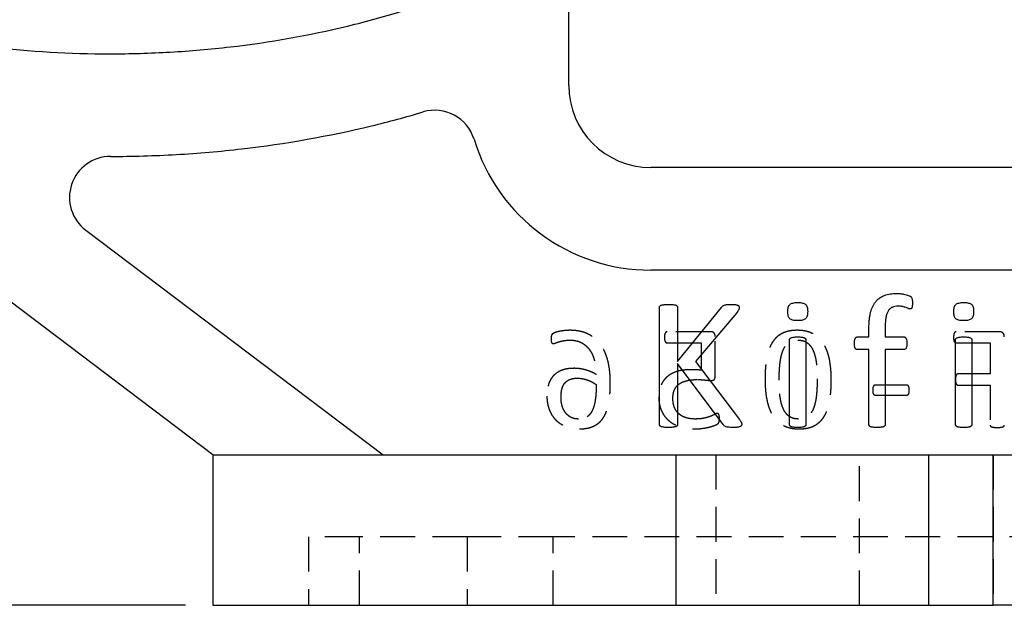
# Model space of a CAD drawing. Extents: x 79 to 812, y 8 to 551.
# Tile 19 of 31: x 261 to 333, y 396 to 439. Entities that reach past the tile are written whole.
import ezdxf

# ---------------------------------------------------------------- set-up
doc = ezdxf.new("R2010")
doc.units = 0
doc.header["$LTSCALE"] = 2
doc.linetypes.add('HIDDEN', pattern=[1.905, 1.27, -0.635])
doc.layers.get('0').update_dxf_attribs({"linetype": 'CONTINUOUS'})
doc.styles.add('SLDTEXTSTYLE0', font='TXT', dxfattribs={"width": 0.75})
doc.dimstyles.new('SLDDIMSTYLE0', dxfattribs={"dimtxt": 7, "dimasz": 6.604, "dimexe": 0, "dimexo": 0.0625, "dimgap": 1.75, "dimtad": 1, "dimdec": 3, "dimrnd": 1e-09, "dimzin": 12, "dimtxsty": 'SLDTEXTSTYLE0', "dimsah": 1, "dimcen": 0.09, "dimazin": 3, "dimtfac": 1, "dimtdec": 3, "dimtofl": 0, "dimtmove": 0, "dimatfit": 3, "dimtolj": 1, "dimtzin": 12})
doc.dimstyles.new('SLDDIMSTYLE1', dxfattribs={"dimtxt": 7, "dimasz": 6.604, "dimexe": 0, "dimexo": 0.0625, "dimgap": 1.75, "dimtad": 1, "dimdec": 0, "dimrnd": 1e-09, "dimzin": 12, "dimtxsty": 'SLDTEXTSTYLE0', "dimsah": 1, "dimcen": 0.09, "dimazin": 3, "dimtfac": 1, "dimtofl": 0, "dimtmove": 0, "dimatfit": 3, "dimtolj": 1, "dimtzin": 12})

# ---------------------------------------------------------------- blocks, each defined once
blk = doc.blocks.new('_D')
at = {"color": 179, "linetype": 'CONTINUOUS'}
for p, q in [((114.07, 453.085), (88.349, 453.085)), ((90.349, 396.085), (90.349, 453.085)), ((272.956, 396.085), (88.349, 396.085))]:
    blk.add_line(p, q, dxfattribs=at)
for points in [[(90.349, 453.085), (89.333, 446.481), (91.365, 446.481)], [(90.349, 396.085), (91.365, 402.689), (89.333, 402.689)]]:
    blk.add_solid(points, dxfattribs=at)
at = {"color": 179, "linetype": 'CONTINUOUS', "insert": (81.326, 419.371, 0.1), "char_height": 7, "attachment_point": 1, "rotation": 90, "style": 'SLDTEXTSTYLE0'}
blk.add_mtext('57', dxfattribs=at)
blk = doc.blocks.new('_D_1')
at = {"color": 179, "linetype": 'CONTINUOUS'}
for p, q in [((233.644, 545.596), (461.389, 545.596)), ((459.389, 396.085), (459.389, 545.596)), ((438.956, 396.085), (461.389, 396.085))]:
    blk.add_line(p, q, dxfattribs=at)
for points in [[(459.389, 545.596), (458.373, 538.992), (460.405, 538.992)], [(459.389, 396.085), (460.405, 402.689), (458.373, 402.689)]]:
    blk.add_solid(points, dxfattribs=at)
at = {"color": 179, "linetype": 'CONTINUOUS', "insert": (450.366, 466.912, 0.1), "char_height": 7, "attachment_point": 1, "rotation": 90, "style": 'SLDTEXTSTYLE0'}
blk.add_mtext('150', dxfattribs=at)

msp = doc.modelspace()

# ---------------------------------------------------------------- linework, layer by layer
at = {"color": 7, "linetype": 'CONTINUOUS'}
for p, q in [((300.9563, 434.0846), (300.9563, 445.1829)), ((274.9563, 407.0846), (233.9563, 438.0846)), ((410.5563, 428.0846), (306.9563, 428.0846)), ((265.6744, 423.5052), (287.3919, 407.0846)), ((416.9563, 420.5846), (306.9563, 420.5846)), ((307.5884, 409.3059), (307.5884, 417.8633)), ((308.9119, 417.8633), (308.9119, 413.901)), ((308.9119, 413.901), (312.1091, 417.8633)), ((313.2051, 417.4373), (310.2106, 413.901)), ((322.8884, 415.7022), (322.8884, 416.3599)), ((324.0796, 416.4095), (324.0796, 415.7022)), ((317.0913, 409.2976), (317.0913, 415.4892)), ((318.2825, 415.4892), (318.2825, 409.2976)), ((322.0426, 415.7022), (322.8884, 415.7022)), ((324.0796, 415.7022), (325.4445, 415.7022)), ((329.2149, 409.2976), (329.2149, 415.4892)), ((330.406, 415.4892), (330.406, 409.2976)), ((322.8884, 414.7758), (322.0426, 414.7758)), ((322.8884, 409.2997), (322.8884, 414.7758)), ((325.4445, 414.7758), (324.0796, 414.7758)), ((324.0796, 414.7758), (324.0796, 409.2997)), ((312.2352, 409.3059), (308.9119, 413.7645)), ((308.9119, 413.7645), (308.9119, 409.3059)), ((310.2106, 413.901), (313.4347, 409.6698)), ((274.9563, 407.0846), (274.9563, 396.0846)), ((274.9563, 407.0846), (308.7811, 407.0846)), ((308.7811, 407.0846), (308.7811, 396.0846)), ((308.7811, 407.0846), (327.2303, 407.0846)), ((327.2303, 407.0846), (327.2303, 396.0846)), ((327.2303, 407.0846), (331.9538, 407.0846)), ((331.9538, 396.0846), (331.9538, 407.0846)), ((331.9538, 407.0846), (339.8568, 407.0846)), ((274.9563, 396.0846), (308.7811, 396.0846)), ((308.7811, 396.0846), (327.2303, 396.0846)), ((327.2303, 396.0846), (331.9538, 396.0846)), ((339.8568, 396.0846), (331.9538, 396.0846))]:
    msp.add_line(p, q, dxfattribs=at)
at = {"color": 7, "linetype": 'HIDDEN'}
for p, q in [((311.3233, 416.0846), (308.1579, 416.0846)), ((332.4292, 416.0846), (329.2573, 416.0846)), ((308.1434, 415.2611), (310.6253, 415.2611)), ((310.6253, 415.2611), (310.6253, 413.2666)), ((311.6547, 412.8629), (311.6547, 415.7307)), ((329.2509, 415.2611), (331.7488, 415.2611)), ((331.7488, 415.2611), (331.7488, 412.9964)), ((331.7488, 412.9964), (329.3924, 412.9964)), ((325.6421, 412.1728), (323.3549, 412.1728)), ((329.3924, 412.1728), (331.7488, 412.1728)), ((331.7488, 412.1728), (331.7488, 409.2583)), ((323.3549, 411.4522), (325.6421, 411.4522)), ((308.7811, 407.0846), (308.7811, 396.0846)), ((311.7063, 407.0846), (311.7063, 396.0846)), ((322.2063, 396.0846), (322.2063, 407.0846)), ((327.2303, 407.0846), (327.2303, 396.0846)), ((331.9538, 407.0846), (331.9538, 396.0846)), ((281.9563, 401.0846), (281.9563, 396.0846)), ((285.6677, 401.0846), (281.9563, 401.0846)), ((293.537, 401.0846), (285.6677, 401.0846)), ((285.6677, 396.0846), (285.6677, 401.0846)), ((299.8256, 401.0846), (293.537, 401.0846)), ((293.537, 401.0846), (293.537, 396.0846)), ((419.5232, 401.0846), (299.8256, 401.0846)), ((299.8256, 396.0846), (299.8256, 401.0846))]:
    msp.add_line(p, q, dxfattribs=at)
at = {"color": 7, "linetype": 'CONTINUOUS'}
for centre, radius, start, end in [((306.9563, 434.0846), 6, 180, 270), ((291.1732, 429.2739), 3, 16.951332, 106.673771), ((306.9563, 434.0846), 13.5, 196.951332, 270), ((267.4837, 425.8982), 3, 90.018128, 232.907163)]:
    msp.add_arc(centre, radius, start, end, dxfattribs=at)
for points, knots in [([(233.9563, 445.1829), (235.172, 444.3288), (236.4388, 443.5859), (239.036, 442.2382), (240.3674, 441.6355), (243.0807, 440.5402), (244.463, 440.0482), (246.5697, 439.3827), (247.2774, 439.1732), (248.6933, 438.7801), (249.4028, 438.5962), (252.9581, 437.7356), (255.8261, 437.2346), (261.6045, 436.5657), (264.5149, 436.3985), (268.9124, 436.398), (270.3876, 436.4401), (273.3157, 436.6086), (274.7712, 436.7346), (279.1121, 437.2384), (281.9722, 437.74), (286.2069, 438.7648), (287.6091, 439.1521), (290.3927, 440.029), (291.7741, 440.5184), (293.8273, 441.3449), (294.508, 441.6358), (295.8501, 442.2474), (296.5129, 442.5685), (298.4729, 443.5849), (299.7432, 444.3306), (300.9563, 445.1829)], [0, 0, 0, 0, 0.0625, 0.0625, 0.125, 0.125, 0.1875, 0.1875, 0.21875, 0.21875, 0.25, 0.25, 0.375, 0.375, 0.5, 0.5, 0.5625, 0.5625, 0.625, 0.625, 0.75, 0.75, 0.8125, 0.8125, 0.875, 0.875, 0.90625, 0.90625, 0.9375, 0.9375, 1, 1, 1, 1]), ([(267.4828, 428.8982), (269.0807, 428.8987), (270.6869, 428.9449), (273.8903, 429.1292), (275.4921, 429.2679), (280.2641, 429.8217), (283.4244, 430.3749), (287.8118, 431.4367), (289.0638, 431.7737), (290.3125, 432.1477)], [0.20006592, 0.20006592, 0.20006592, 0.20006592, 0.26208535, 0.26208535, 0.32458535, 0.32458535, 0.44958535, 0.44958535, 0.49951942, 0.49951942, 0.49951942, 0.49951942]), ([(322.8884, 416.3599), (322.89, 416.4668), (322.8931, 416.6732), (322.9162, 416.9715), (322.9519, 417.2467), (323.0054, 417.4986), (323.0755, 417.728), (323.1623, 417.935), (323.2634, 418.1224), (323.3846, 418.2858), (323.5197, 418.4315), (323.674, 418.5533), (323.8437, 418.6558), (324.0293, 418.7386), (324.2318, 418.803), (324.4516, 418.8475), (324.6882, 418.8748), (324.8515, 418.8774), (324.9357, 418.8787)], [0, 0, 0, 0, 0.0857008, 0.165525, 0.2397075, 0.3081136, 0.3717514, 0.4317009, 0.4878562, 0.542026, 0.5944212, 0.6467318, 0.699057, 0.7529895, 0.8092751, 0.8691125, 0.9325314, 1, 1, 1, 1]), ([(324.9357, 418.8787), (325.0172, 418.8773), (325.1783, 418.8745), (325.4071, 418.8361), (325.6068, 418.7955), (325.7619, 418.7452), (325.8703, 418.6996), (325.9412, 418.6531), (325.985, 418.6009), (326.0182, 418.5422), (326.0435, 418.4703), (326.0559, 418.3841), (326.0646, 418.2826), (326.0648, 418.2094), (326.0649, 418.1694)], [0, 0, 0, 0, 0.1572104, 0.3106333, 0.4469262, 0.5504783, 0.6249484, 0.6736927, 0.7123862, 0.7553128, 0.8033062, 0.8586708, 0.9227849, 1, 1, 1, 1]), ([(307.5884, 417.8633), (307.5901, 417.8808), (307.5935, 417.9152), (307.6176, 417.9647), (307.6649, 418.0029), (307.7343, 418.0286), (307.8253, 418.0503), (307.9429, 418.0681), (308.0871, 418.0836), (308.1929, 418.0843), (308.2502, 418.0846)], [0, 0, 0, 0, 0.06905503, 0.13614289, 0.21158208, 0.30326861, 0.42697252, 0.58167306, 0.77355099, 1, 1, 1, 1]), ([(308.2502, 418.0846), (308.3088, 418.0844), (308.4153, 418.084), (308.56, 418.0678), (308.6766, 418.0509), (308.7669, 418.0275), (308.837, 418.0043), (308.8827, 417.9639), (308.9069, 417.9152), (308.9102, 417.8808), (308.9119, 417.8633)], [0, 0, 0, 0, 0.231771, 0.4208279, 0.5754408, 0.6964318, 0.7905861, 0.8639343, 0.9309841, 1, 1, 1, 1]), ([(312.1091, 417.8633), (312.1235, 417.8833), (312.1514, 417.9219), (312.206, 417.9691), (312.2696, 418.0072), (312.3461, 418.0355), (312.4361, 418.0588), (312.5458, 418.0717), (312.6803, 418.0827), (312.7798, 418.0839), (312.8349, 418.0846)], [0, 0, 0, 0, 0.0930697, 0.1801088, 0.2715495, 0.3725057, 0.488512, 0.6230583, 0.7908421, 1, 1, 1, 1]), ([(312.8349, 418.0846), (312.8902, 418.0845), (312.9885, 418.0842), (313.1201, 418.0679), (313.2232, 418.0513), (313.3018, 418.0264), (313.3608, 417.9974), (313.3971, 417.9564), (313.4167, 417.9112), (313.419, 417.8793), (313.4202, 417.8633)], [0, 0, 0, 0, 0.2409317, 0.4287813, 0.5787737, 0.695882, 0.7888733, 0.8613807, 0.9301672, 1, 1, 1, 1]), ([(316.959, 417.549), (316.9608, 417.6084), (316.9641, 417.7177), (316.9919, 417.8678), (317.0396, 417.9888), (317.113, 418.0822), (317.2159, 418.1464), (317.3473, 418.1871), (317.5094, 418.2142), (317.6282, 418.216), (317.6931, 418.2169)], [0, 0, 0, 0, 0.1523232, 0.2802837, 0.3896417, 0.4827042, 0.5798111, 0.6955582, 0.8336375, 1, 1, 1, 1]), ([(317.6931, 418.2169), (317.7574, 418.2159), (317.8748, 418.2141), (318.035, 418.1873), (318.1636, 418.146), (318.2652, 418.0845), (318.3353, 417.9927), (318.3852, 417.876), (318.4087, 417.7277), (318.4127, 417.62), (318.4149, 417.5614)], [0, 0, 0, 0, 0.1674764, 0.3061983, 0.4222684, 0.5185864, 0.6107483, 0.7187127, 0.8468072, 1, 1, 1, 1]), ([(325.0226, 417.9522), (324.9421, 417.9493), (324.791, 417.9437), (324.5817, 417.8762), (324.4101, 417.7593), (324.3003, 417.6237), (324.2337, 417.4936), (324.1905, 417.3804), (324.1534, 417.2546), (324.1246, 417.1149), (324.1045, 416.9607), (324.0911, 416.7909), (324.0794, 416.6054), (324.0795, 416.4764), (324.0796, 416.4095)], [0, 0, 0, 0, 0.1162007, 0.2181414, 0.313645, 0.4129376, 0.4669511, 0.5247765, 0.5882514, 0.6565636, 0.731089, 0.813225, 0.9031861, 1, 1, 1, 1]), ([(325.9036, 417.7496), (325.8855, 417.7517), (325.8435, 417.7567), (325.7765, 417.7819), (325.6964, 417.8168), (325.5986, 417.8507), (325.4845, 417.8898), (325.3498, 417.9219), (325.1939, 417.9489), (325.082, 417.9511), (325.0226, 417.9522)], [0, 0, 0, 0, 0.0597748, 0.1388168, 0.2346044, 0.3481738, 0.4796729, 0.6317812, 0.8043711, 1, 1, 1, 1]), ([(326.0649, 418.1694), (326.0641, 418.1308), (326.0626, 418.0609), (326.053, 417.9675), (326.0373, 417.8938), (326.0223, 417.8373), (326.004, 417.7933), (325.9766, 417.7646), (325.9411, 417.7514), (325.9168, 417.7502), (325.9036, 417.7496)], [0, 0, 0, 0, 0.233662, 0.4224612, 0.5672106, 0.6886393, 0.7763059, 0.8529682, 0.9203346, 1, 1, 1, 1]), ([(329.0825, 417.549), (329.0843, 417.6084), (329.0876, 417.7177), (329.1154, 417.8678), (329.1631, 417.9888), (329.2365, 418.0822), (329.3394, 418.1464), (329.4708, 418.1871), (329.6329, 418.2142), (329.7517, 418.216), (329.8167, 418.2169)], [0, 0, 0, 0, 0.1523232, 0.2802837, 0.3896417, 0.4827042, 0.5798111, 0.6955582, 0.8336375, 1, 1, 1, 1]), ([(329.8167, 418.2169), (329.8809, 418.2159), (329.9983, 418.2141), (330.1586, 418.1873), (330.2871, 418.146), (330.3888, 418.0845), (330.4589, 417.9927), (330.5087, 417.876), (330.5323, 417.7277), (330.5362, 417.62), (330.5384, 417.5614)], [0, 0, 0, 0, 0.1674764, 0.3061983, 0.4222684, 0.5185864, 0.6107483, 0.7187127, 0.8468072, 1, 1, 1, 1]), ([(313.4202, 417.8633), (313.4184, 417.8333), (313.4145, 417.7707), (313.3732, 417.6741), (313.3027, 417.5622), (313.2412, 417.4835), (313.2051, 417.4373)], [0, 0, 0, 0, 0.1841002, 0.3847019, 0.6385165, 1, 1, 1, 1]), ([(317.6807, 416.8934), (317.6165, 416.8943), (317.499, 416.896), (317.3393, 416.9238), (317.2099, 416.9619), (317.108, 417.024), (317.0387, 417.117), (316.9918, 417.235), (316.9641, 417.3823), (316.9608, 417.4903), (316.959, 417.549)], [0, 0, 0, 0, 0.1673973, 0.3060538, 0.4214962, 0.5177687, 0.6112981, 0.718505, 0.8468795, 1, 1, 1, 1]), ([(318.4149, 417.5614), (318.4131, 417.502), (318.4097, 417.3926), (318.3819, 417.2426), (318.3342, 417.1216), (318.2609, 417.0281), (318.158, 416.9639), (318.0266, 416.9233), (317.8645, 416.8962), (317.7457, 416.8944), (317.6807, 416.8934)], [0, 0, 0, 0, 0.1523232, 0.2802837, 0.3896417, 0.4827042, 0.5798111, 0.6955582, 0.8336375, 1, 1, 1, 1]), ([(329.8042, 416.8934), (329.74, 416.8943), (329.6225, 416.896), (329.4628, 416.9238), (329.3334, 416.9619), (329.2316, 417.024), (329.1622, 417.117), (329.1153, 417.235), (329.0876, 417.3823), (329.0843, 417.4903), (329.0825, 417.549)], [0, 0, 0, 0, 0.1673973, 0.3060538, 0.4214962, 0.5177687, 0.6112981, 0.718505, 0.8468795, 1, 1, 1, 1]), ([(330.5384, 417.5614), (330.5366, 417.502), (330.5333, 417.3926), (330.5055, 417.2426), (330.4578, 417.1216), (330.3844, 417.0281), (330.2815, 416.9639), (330.1501, 416.9233), (329.988, 416.8962), (329.8692, 416.8944), (329.8042, 416.8934)], [0, 0, 0, 0, 0.1523232, 0.2802837, 0.3896417, 0.4827042, 0.5798111, 0.6955582, 0.8336375, 1, 1, 1, 1]), ([(317.0913, 415.4892), (317.0926, 415.5045), (317.0952, 415.5356), (317.1143, 415.581), (317.1533, 415.6211), (317.2144, 415.6506), (317.296, 415.675), (317.4018, 415.69), (317.533, 415.7001), (317.6297, 415.7015), (317.6828, 415.7022)], [0, 0, 0, 0, 0.0666297, 0.135191, 0.2094886, 0.3048099, 0.4272578, 0.5792087, 0.7688566, 1, 1, 1, 1]), ([(317.6828, 415.7022), (317.738, 415.7015), (317.8367, 415.7003), (317.9699, 415.6897), (318.0747, 415.6758), (318.1543, 415.6498), (318.2148, 415.6207), (318.2546, 415.5806), (318.2795, 415.5366), (318.2815, 415.5047), (318.2825, 415.4892)], [0, 0, 0, 0, 0.2382497, 0.4264025, 0.5771554, 0.6929601, 0.7875298, 0.8633167, 0.9338956, 1, 1, 1, 1]), ([(321.8296, 415.2349), (321.8308, 415.2741), (321.8331, 415.3466), (321.8382, 415.4469), (321.8584, 415.5282), (321.8798, 415.5948), (321.9098, 415.6451), (321.9482, 415.6797), (321.9933, 415.699), (322.0258, 415.7011), (322.0426, 415.7022)], [0, 0, 0, 0, 0.2065532, 0.3809883, 0.5259392, 0.6450644, 0.7475602, 0.8296655, 0.9124073, 1, 1, 1, 1]), ([(322.0426, 414.7758), (322.0258, 414.7767), (321.9929, 414.7786), (321.9478, 414.8006), (321.9111, 414.8367), (321.8791, 414.8855), (321.8583, 414.9512), (321.8416, 415.0315), (321.8321, 415.1278), (321.8305, 415.1976), (321.8296, 415.2349)], [0, 0, 0, 0, 0.0891581, 0.1748978, 0.2609538, 0.3621744, 0.4834286, 0.6265761, 0.8008068, 1, 1, 1, 1]), ([(325.4445, 415.7022), (325.4612, 415.7012), (325.4932, 415.6993), (325.5373, 415.6791), (325.5752, 415.6447), (325.607, 415.5947), (325.6337, 415.5289), (325.6542, 415.4468), (325.6659, 415.3469), (325.6671, 415.2742), (325.6678, 415.2349)], [0, 0, 0, 0, 0.087342, 0.1665407, 0.2484111, 0.3525726, 0.473963, 0.6193538, 0.7940379, 1, 1, 1, 1]), ([(325.6678, 415.2349), (325.6668, 415.1976), (325.6648, 415.1279), (325.657, 415.031), (325.6351, 414.9505), (325.6038, 414.8712), (325.545, 414.7931), (325.4766, 414.7813), (325.4445, 414.7758)], [0, 0, 0, 0, 0.19878869, 0.37266557, 0.51721749, 0.64088041, 0.83121794, 1, 1, 1, 1]), ([(329.2149, 415.4892), (329.2161, 415.5045), (329.2187, 415.5356), (329.2378, 415.581), (329.2768, 415.6211), (329.338, 415.6506), (329.4195, 415.675), (329.5253, 415.69), (329.6565, 415.7001), (329.7532, 415.7015), (329.8063, 415.7022)], [0, 0, 0, 0, 0.0666297, 0.135191, 0.2094886, 0.3048099, 0.4272578, 0.5792087, 0.7688566, 1, 1, 1, 1]), ([(329.8063, 415.7022), (329.8615, 415.7015), (329.9603, 415.7003), (330.0934, 415.6897), (330.1982, 415.6758), (330.2779, 415.6498), (330.3383, 415.6207), (330.3781, 415.5806), (330.4031, 415.5366), (330.4051, 415.5047), (330.406, 415.4892)], [0, 0, 0, 0, 0.2382497, 0.4264025, 0.5771554, 0.6929601, 0.7875298, 0.8633167, 0.9338956, 1, 1, 1, 1]), ([(308.2502, 409.0846), (308.1929, 409.0854), (308.0873, 409.0869), (307.9424, 409.097), (307.826, 409.1207), (307.7335, 409.1373), (307.6646, 409.1664), (307.6173, 409.2067), (307.5945, 409.2564), (307.5904, 409.2899), (307.5884, 409.3059)], [0, 0, 0, 0, 0.226555, 0.4182704, 0.5734997, 0.6966282, 0.789447, 0.8667252, 0.9362958, 1, 1, 1, 1]), ([(308.9119, 409.3059), (308.91, 409.2898), (308.9059, 409.2563), (308.8829, 409.2075), (308.8374, 409.1651), (308.7677, 409.1384), (308.6759, 409.1201), (308.5605, 409.0974), (308.4151, 409.0866), (308.3088, 409.0853), (308.2502, 409.0846)], [0, 0, 0, 0, 0.06366785, 0.13319886, 0.20843288, 0.30369096, 0.42409133, 0.57923217, 0.76812122, 1, 1, 1, 1]), ([(312.988, 409.0846), (312.9142, 409.086), (312.781, 409.0886), (312.6021, 409.1004), (312.4634, 409.1262), (312.3603, 409.1726), (312.2903, 409.2373), (312.2533, 409.2834), (312.2352, 409.3059)], [0, 0, 0, 0, 0.2698939, 0.4874499, 0.6550981, 0.7836639, 0.8944326, 1, 1, 1, 1]), ([(313.6022, 409.3183), (313.601, 409.3009), (313.5986, 409.2664), (313.5793, 409.2167), (313.5416, 409.171), (313.4771, 409.1432), (313.394, 409.1182), (313.2858, 409.0979), (313.1475, 409.0862), (313.0452, 409.0852), (312.988, 409.0846)], [0, 0, 0, 0, 0.0717701, 0.1421686, 0.216987, 0.3100501, 0.4263571, 0.5772913, 0.763352, 1, 1, 1, 1]), ([(313.4347, 409.6698), (313.4525, 409.6423), (313.4846, 409.5928), (313.5286, 409.526), (313.5558, 409.4709), (313.5811, 409.4205), (313.5969, 409.371), (313.6006, 409.3342), (313.6022, 409.3183)], [0, 0, 0, 0, 0.2505113, 0.4486623, 0.608365, 0.7187607, 0.8782042, 1, 1, 1, 1]), ([(317.6828, 409.0846), (317.6297, 409.0858), (317.5332, 409.0881), (317.4013, 409.0929), (317.2967, 409.1134), (317.2139, 409.1334), (317.1542, 409.164), (317.1137, 409.2018), (317.0948, 409.2485), (317.0925, 409.2809), (317.0913, 409.2976)], [0, 0, 0, 0, 0.230397, 0.4192195, 0.5711811, 0.6923877, 0.7874011, 0.8593135, 0.9276535, 1, 1, 1, 1]), ([(318.2825, 409.2976), (318.2817, 409.2808), (318.2801, 409.2474), (318.2552, 409.2021), (318.2139, 409.1645), (318.1549, 409.1342), (318.0739, 409.1126), (317.9704, 409.0931), (317.8365, 409.0879), (317.7379, 409.0858), (317.6828, 409.0846)], [0, 0, 0, 0, 0.0717766, 0.1421281, 0.2156024, 0.3098675, 0.4244183, 0.5751828, 0.762518, 1, 1, 1, 1]), ([(323.484, 409.0846), (323.4316, 409.0859), (323.3358, 409.0882), (323.2052, 409.0927), (323.1015, 409.1138), (323.0189, 409.133), (322.9594, 409.1654), (322.9151, 409.2007), (322.8936, 409.2489), (322.8902, 409.2823), (322.8884, 409.2997)], [0, 0, 0, 0, 0.22671974, 0.41497173, 0.56354008, 0.68438043, 0.77910682, 0.85513631, 0.9244987, 1, 1, 1, 1]), ([(324.0796, 409.2997), (324.0788, 409.2821), (324.0774, 409.2481), (324.0523, 409.2013), (324.0088, 409.1653), (323.9489, 409.1331), (323.8659, 409.1135), (323.762, 409.093), (323.6315, 409.0881), (323.5363, 409.0858), (323.484, 409.0846)], [0, 0, 0, 0, 0.075022, 0.1456558, 0.2216186, 0.3162619, 0.4369963, 0.5883657, 0.7734791, 1, 1, 1, 1]), ([(329.8063, 409.0846), (329.7533, 409.0858), (329.6567, 409.0881), (329.5248, 409.0929), (329.4202, 409.1134), (329.3374, 409.1334), (329.2777, 409.164), (329.2372, 409.2018), (329.2183, 409.2485), (329.216, 409.2809), (329.2149, 409.2976)], [0, 0, 0, 0, 0.230397, 0.4192195, 0.5711811, 0.6923877, 0.7874011, 0.8593135, 0.9276535, 1, 1, 1, 1]), ([(330.406, 409.2976), (330.4052, 409.2808), (330.4036, 409.2474), (330.3787, 409.2021), (330.3374, 409.1645), (330.2784, 409.1342), (330.1975, 409.1126), (330.0939, 409.0931), (329.9601, 409.0879), (329.8614, 409.0858), (329.8063, 409.0846)], [0, 0, 0, 0, 0.07177663, 0.14212812, 0.2156024, 0.30986745, 0.42441828, 0.5751828, 0.76251795, 1, 1, 1, 1])]:
    msp.add_open_spline(points, degree=3, knots=knots, dxfattribs=at)
at = {"color": 7, "linetype": 'HIDDEN'}
for points, knots in [([(301.0363, 416.1875), (300.9682, 416.1862), (300.8306, 416.1834), (300.6262, 416.165), (300.4284, 416.139), (300.2463, 416.1029), (300.0846, 416.0658), (299.9527, 416.0182), (299.853, 415.9793), (299.7868, 415.9445), (299.7473, 415.9103), (299.7252, 415.8744), (299.7065, 415.8386), (299.6942, 415.7993), (299.6841, 415.7569), (299.6782, 415.7083), (299.6729, 415.6515), (299.6725, 415.6101), (299.6723, 415.5876)], [0, 0, 0, 0, 0.12229962, 0.24691424, 0.36833579, 0.48008669, 0.58023418, 0.66576786, 0.73136712, 0.77231632, 0.79957427, 0.82386697, 0.84754164, 0.87189147, 0.89757449, 0.92575161, 0.95956305, 1, 1, 1, 1]), ([(303.9959, 412.3272), (303.9931, 412.478), (303.9876, 412.7814), (303.9512, 413.2368), (303.884, 413.6874), (303.7962, 414.0542), (303.7037, 414.3362), (303.6237, 414.5405), (303.5309, 414.7377), (303.4293, 414.929), (303.3132, 415.1109), (303.1848, 415.2824), (303.0408, 415.4399), (302.8841, 415.5864), (302.7109, 415.7183), (302.5227, 415.8381), (302.3168, 415.9405), (302.0958, 416.03), (301.8567, 416.1006), (301.5995, 416.1519), (301.3239, 416.1827), (301.134, 416.1859), (301.0363, 416.1875)], [0, 0, 0, 0, 0.0817265, 0.1645625, 0.2474943, 0.3285833, 0.3686674, 0.4083478, 0.4474963, 0.4867785, 0.5257323, 0.5643406, 0.6028272, 0.6412963, 0.680488, 0.7207352, 0.7620804, 0.8049994, 0.8498878, 0.8970397, 0.9470595, 1, 1, 1, 1]), ([(308.1579, 416.0846), (308.1432, 416.0834), (308.1134, 416.081), (308.0723, 416.059), (308.0325, 416.0295), (308.003, 415.9831), (307.975, 415.9274), (307.9623, 415.8554), (307.9494, 415.7714), (307.949, 415.7104), (307.9488, 415.6777)], [0, 0, 0, 0, 0.0866906, 0.1747666, 0.2719884, 0.3768478, 0.4961948, 0.6395069, 0.8061538, 1, 1, 1, 1]), ([(311.6547, 415.7307), (311.6539, 415.7587), (311.6525, 415.8119), (311.6375, 415.886), (311.6088, 415.9479), (311.5717, 415.9991), (311.5233, 416.0394), (311.4643, 416.066), (311.3966, 416.0827), (311.3487, 416.0839), (311.3233, 416.0846)], [0, 0, 0, 0, 0.1508735, 0.2872292, 0.4051744, 0.5169846, 0.6260214, 0.7413409, 0.8635829, 1, 1, 1, 1]), ([(317.6504, 416.1875), (317.544, 416.1851), (317.3389, 416.1805), (317.0447, 416.1347), (316.7765, 416.0614), (316.5335, 415.9581), (316.3165, 415.8242), (316.1197, 415.6654), (315.9495, 415.475), (315.8002, 415.2587), (315.6733, 415.0151), (315.5662, 414.7453), (315.4773, 414.4495), (315.412, 414.1271), (315.361, 413.7802), (315.3241, 413.4088), (315.304, 413.0127), (315.3006, 412.7406), (315.2988, 412.6007)], [0, 0, 0, 0, 0.0650011, 0.1253901, 0.1815653, 0.2347468, 0.2862672, 0.3370772, 0.3888528, 0.4418884, 0.4974863, 0.5564972, 0.6191639, 0.6861844, 0.7574703, 0.8336013, 0.9143894, 1, 1, 1, 1]), ([(320.137, 412.5685), (320.1356, 412.6994), (320.1327, 412.9554), (320.1081, 413.3312), (320.068, 413.6902), (320.0134, 414.0323), (319.938, 414.3544), (319.8442, 414.6547), (319.728, 414.9308), (319.5929, 415.184), (319.4361, 415.4129), (319.2518, 415.6115), (319.0478, 415.7863), (318.8192, 415.932), (318.5646, 416.0481), (318.2832, 416.1282), (317.9756, 416.1799), (317.7616, 416.1849), (317.6504, 416.1875)], [0, 0, 0, 0, 0.0786276, 0.1538502, 0.2261456, 0.2956895, 0.3618802, 0.4247476, 0.4845241, 0.5416067, 0.5969283, 0.6507405, 0.7039972, 0.7578893, 0.8131095, 0.8715266, 0.9332317, 1, 1, 1, 1]), ([(329.2573, 416.0846), (329.2442, 416.084), (329.2177, 416.0827), (329.1813, 416.062), (329.1452, 416.0332), (329.1202, 415.9851), (329.0939, 415.9271), (329.0821, 415.8517), (329.0742, 415.7637), (329.073, 415.7002), (329.0723, 415.6664)], [0, 0, 0, 0, 0.0771928, 0.155694, 0.2439673, 0.3485111, 0.4729807, 0.6225746, 0.7988324, 1, 1, 1, 1]), ([(332.7782, 415.7082), (332.7772, 415.7405), (332.7754, 415.801), (332.7555, 415.8844), (332.719, 415.9521), (332.654, 416.0176), (332.5559, 416.0712), (332.4706, 416.0802), (332.4292, 416.0846)], [0, 0, 0, 0, 0.1667855, 0.3127624, 0.4393796, 0.5590309, 0.7861447, 1, 1, 1, 1]), ([(299.6723, 415.5876), (299.672, 415.5581), (299.6715, 415.5028), (299.675, 415.4266), (299.6795, 415.3626), (299.6936, 415.3107), (299.7164, 415.2714), (299.7445, 415.2418), (299.7816, 415.224), (299.8088, 415.223), (299.8235, 415.2225)], [0, 0, 0, 0, 0.198715, 0.3722894, 0.5139356, 0.6305633, 0.7309501, 0.8178125, 0.9018487, 1, 1, 1, 1]), ([(299.8235, 415.2225), (299.8473, 415.2249), (299.9028, 415.2307), (299.9938, 415.2617), (300.1048, 415.3028), (300.2403, 415.3465), (300.4016, 415.3926), (300.5937, 415.4325), (300.8188, 415.4629), (300.9804, 415.4656), (301.0669, 415.4669)], [0, 0, 0, 0, 0.0560544, 0.1311363, 0.2249622, 0.3351356, 0.4662186, 0.6197093, 0.7966315, 1, 1, 1, 1]), ([(301.0669, 415.4669), (301.1475, 415.4647), (301.3037, 415.4603), (301.5296, 415.4205), (301.7386, 415.3574), (301.9284, 415.2654), (302.101, 415.1537), (302.2584, 415.0249), (302.3973, 414.8762), (302.5221, 414.7125), (302.6267, 414.5303), (302.7216, 414.3372), (302.798, 414.1282), (302.8604, 413.9071), (302.9072, 413.6761), (302.9444, 413.4395), (302.9706, 413.1974), (302.9785, 413.0339), (302.9825, 412.9513)], [0, 0, 0, 0, 0.0680491, 0.1319502, 0.1931344, 0.2518957, 0.3095732, 0.3665328, 0.423254, 0.4811499, 0.5400421, 0.600421, 0.6627746, 0.7277395, 0.7943746, 0.8617783, 0.9301163, 1, 1, 1, 1]), ([(307.9488, 415.6777), (307.9494, 415.6465), (307.9504, 415.5879), (307.9598, 415.5054), (307.9758, 415.4336), (307.9972, 415.3723), (308.0259, 415.3237), (308.059, 415.2872), (308.0992, 415.2643), (308.1287, 415.2621), (308.1434, 415.2611)], [0, 0, 0, 0, 0.1850706, 0.34883, 0.4927232, 0.6218669, 0.7334355, 0.8259158, 0.9129579, 1, 1, 1, 1]), ([(316.3282, 412.5347), (316.3282, 412.6211), (316.3281, 412.7895), (316.3374, 413.035), (316.3477, 413.2673), (316.3644, 413.486), (316.383, 413.6921), (316.4069, 413.8852), (316.4362, 414.0653), (316.4678, 414.2335), (316.505, 414.3902), (316.5462, 414.5358), (316.5926, 414.6705), (316.6458, 414.7928), (316.704, 414.9045), (316.7666, 415.0068), (316.8355, 415.0984), (316.9102, 415.1793), (316.9889, 415.2513), (317.0751, 415.3104), (317.1654, 415.3616), (317.2969, 415.4125), (317.477, 415.4579), (317.627, 415.4638), (317.7051, 415.4669)], [0, 0, 0, 0, 0.0712955, 0.1390833, 0.2029248, 0.263311, 0.3202406, 0.3737926, 0.424025, 0.4709222, 0.5150668, 0.556976, 0.595909, 0.6325991, 0.6670624, 0.699873, 0.7314905, 0.7615763, 0.7907386, 0.8193614, 0.8477054, 0.8763214, 0.9356065, 1, 1, 1, 1]), ([(317.7051, 415.4669), (317.7744, 415.4641), (317.9074, 415.4588), (318.0976, 415.4185), (318.2676, 415.3494), (318.4156, 415.2501), (318.5463, 415.1295), (318.6583, 414.9855), (318.7593, 414.8238), (318.8434, 414.6405), (318.9155, 414.4403), (318.9723, 414.2219), (319.0215, 413.9887), (319.0533, 413.7389), (319.0769, 413.477), (319.0943, 413.2046), (319.1063, 412.9225), (319.1072, 412.7315), (319.1076, 412.6345)], [0, 0, 0, 0, 0.0587608, 0.1126821, 0.1638204, 0.2133506, 0.2628704, 0.3139663, 0.3674319, 0.4241471, 0.4845163, 0.5475658, 0.6152951, 0.6863715, 0.7607525, 0.838163, 0.9177476, 1, 1, 1, 1]), ([(329.0723, 415.6664), (329.073, 415.6331), (329.0742, 415.5713), (329.0818, 415.4857), (329.0949, 415.4138), (329.1175, 415.3568), (329.1449, 415.3129), (329.1773, 415.2831), (329.2134, 415.2654), (329.2384, 415.2625), (329.2509, 415.2611)], [0, 0, 0, 0, 0.20509845, 0.38111146, 0.52960166, 0.65423719, 0.75694619, 0.84591016, 0.92281319, 1, 1, 1, 1]), ([(301.3676, 413.4081), (301.278, 413.4063), (301.1053, 413.4029), (300.8573, 413.3749), (300.6318, 413.3245), (300.4271, 413.2573), (300.243, 413.1716), (300.0775, 413.0712), (299.9291, 412.9572), (299.8021, 412.8249), (299.69, 412.6815), (299.5962, 412.5242), (299.5208, 412.3542), (299.4618, 412.1734), (299.4167, 411.9835), (299.3874, 411.7848), (299.3669, 411.5787), (299.3647, 411.4384), (299.3635, 411.367)], [0, 0, 0, 0, 0.08203549, 0.15815086, 0.22806428, 0.29326531, 0.35498197, 0.41357988, 0.47024162, 0.5257865, 0.58107045, 0.63655239, 0.69302667, 0.7509316, 0.81046792, 0.87156646, 0.93467895, 1, 1, 1, 1]), ([(301.3676, 413.4081), (301.278, 413.4063), (301.1053, 413.4029), (300.8573, 413.3749), (300.6318, 413.3245), (300.4271, 413.2573), (300.243, 413.1716), (300.0775, 413.0712), (299.9291, 412.9572), (299.8021, 412.8249), (299.69, 412.6815), (299.5962, 412.5242), (299.5208, 412.3542), (299.4618, 412.1734), (299.4167, 411.9835), (299.3874, 411.7848), (299.3669, 411.5787), (299.3647, 411.4384), (299.3635, 411.367)], [0, 0, 0, 0, 0.08203549, 0.15815086, 0.22806428, 0.29326531, 0.35498197, 0.41357988, 0.47024162, 0.5257865, 0.58107045, 0.63655239, 0.69302667, 0.7509316, 0.81046792, 0.87156646, 0.93467895, 1, 1, 1, 1]), ([(302.9825, 412.9513), (302.9335, 412.9792), (302.8315, 413.0371), (302.6667, 413.1172), (302.4863, 413.1943), (302.2893, 413.2636), (302.0787, 413.3226), (301.8543, 413.3694), (301.6164, 413.4041), (301.452, 413.4068), (301.3676, 413.4081)], [0, 0, 0, 0, 0.0996615, 0.2072867, 0.3236059, 0.446163, 0.5760452, 0.7096477, 0.8511434, 1, 1, 1, 1]), ([(302.9825, 412.9513), (302.9335, 412.9792), (302.8315, 413.0371), (302.6667, 413.1172), (302.4863, 413.1943), (302.2893, 413.2636), (302.0787, 413.3226), (301.8543, 413.3694), (301.6164, 413.4041), (301.452, 413.4068), (301.3676, 413.4081)], [0, 0, 0, 0, 0.0996615, 0.2072867, 0.3236059, 0.446163, 0.5760452, 0.7096477, 0.8511434, 1, 1, 1, 1]), ([(309.8243, 413.3052), (309.732, 413.3031), (309.553, 413.2991), (309.2935, 413.2743), (309.0525, 413.2291), (308.8295, 413.1668), (308.6251, 413.0871), (308.4359, 412.9966), (308.2672, 412.8861), (308.1143, 412.7631), (307.9786, 412.6266), (307.8618, 412.4748), (307.7612, 412.3101), (307.6799, 412.131), (307.6151, 411.9409), (307.5708, 411.7402), (307.5425, 411.5297), (307.5389, 411.3859), (307.537, 411.3123)], [0, 0, 0, 0, 0.0804659, 0.1561107, 0.2269935, 0.2940412, 0.3576851, 0.4181137, 0.4766011, 0.5331174, 0.58899, 0.6439792, 0.6997871, 0.7568998, 0.8151532, 0.8745878, 0.9358856, 1, 1, 1, 1]), ([(310.6253, 413.2666), (310.5648, 413.2751), (310.4431, 413.2923), (310.2527, 413.2993), (310.0463, 413.3045), (309.9015, 413.305), (309.8243, 413.3052)], [0, 0, 0, 0, 0.22815705, 0.45890389, 0.71145032, 1, 1, 1, 1]), ([(329.3924, 412.9964), (329.3799, 412.9956), (329.3547, 412.9941), (329.32, 412.9756), (329.2858, 412.9498), (329.2595, 412.9073), (329.2357, 412.8526), (329.2233, 412.7802), (329.2156, 412.6904), (329.2145, 412.6243), (329.2139, 412.5878)], [0, 0, 0, 0, 0.0757226, 0.151656, 0.2352713, 0.3339691, 0.450996, 0.5976139, 0.7779091, 1, 1, 1, 1]), ([(300.3929, 411.2721), (300.3953, 411.3747), (300.3998, 411.5713), (300.4386, 411.8093), (300.4837, 411.9832), (300.5264, 412.1014), (300.582, 412.2082), (300.6464, 412.3061), (300.7223, 412.3929), (300.8092, 412.4707), (300.9089, 412.5355), (301.0198, 412.5913), (301.1432, 412.6342), (301.2793, 412.6672), (301.4294, 412.6836), (301.5338, 412.6862), (301.588, 412.6875)], [0, 0, 0, 0, 0.1441035, 0.2761786, 0.3377832, 0.3964408, 0.4523926, 0.5067378, 0.5606897, 0.6140754, 0.6700932, 0.7273891, 0.7881723, 0.853247, 0.9238234, 1, 1, 1, 1]), ([(300.3929, 411.2721), (300.3953, 411.3747), (300.3998, 411.5713), (300.4386, 411.8093), (300.4837, 411.9832), (300.5264, 412.1014), (300.582, 412.2082), (300.6464, 412.3061), (300.7223, 412.3929), (300.8092, 412.4707), (300.9089, 412.5355), (301.0198, 412.5913), (301.1432, 412.6342), (301.2793, 412.6672), (301.4294, 412.6836), (301.5338, 412.6862), (301.588, 412.6875)], [0, 0, 0, 0, 0.1441035, 0.2761786, 0.3377832, 0.3964408, 0.4523926, 0.5067378, 0.5606897, 0.6140754, 0.6700932, 0.7273891, 0.7881723, 0.853247, 0.9238234, 1, 1, 1, 1]), ([(301.588, 412.6875), (301.6514, 412.6856), (301.7787, 412.6817), (301.9673, 412.6526), (302.1533, 412.6119), (302.3326, 412.5527), (302.5066, 412.4844), (302.671, 412.4036), (302.826, 412.3169), (302.9204, 412.2493), (302.9665, 412.2163)], [0, 0, 0, 0, 0.1284295, 0.2580175, 0.3861753, 0.5140515, 0.6404081, 0.7648615, 0.8851241, 1, 1, 1, 1]), ([(301.588, 412.6875), (301.6514, 412.6856), (301.7787, 412.6817), (301.9673, 412.6526), (302.1533, 412.6119), (302.3326, 412.5527), (302.5066, 412.4844), (302.671, 412.4036), (302.826, 412.3169), (302.9204, 412.2493), (302.9665, 412.2163)], [0, 0, 0, 0, 0.1284295, 0.2580175, 0.3861753, 0.5140515, 0.6404081, 0.7648615, 0.8851241, 1, 1, 1, 1]), ([(302.9665, 412.2163), (302.9658, 412.102), (302.9645, 411.8826), (302.9478, 411.5682), (302.9234, 411.282), (302.8862, 411.0243), (302.8411, 410.7928), (302.7822, 410.5875), (302.7175, 410.4049), (302.6423, 410.245), (302.5546, 410.1091), (302.459, 409.9924), (302.3529, 409.8962), (302.2344, 409.8232), (302.107, 409.7678), (301.97, 409.7298), (301.8231, 409.7068), (301.7221, 409.7038), (301.67, 409.7022)], [0, 0, 0, 0, 0.1074409, 0.2064254, 0.2960624, 0.3775906, 0.4511833, 0.5177617, 0.5783907, 0.6332092, 0.6835752, 0.7301357, 0.7747857, 0.8176094, 0.8605251, 0.9050725, 0.9510114, 1, 1, 1, 1]), ([(302.9665, 412.2163), (302.9658, 412.102), (302.9645, 411.8826), (302.9478, 411.5682), (302.9234, 411.282), (302.8862, 411.0243), (302.8411, 410.7928), (302.7822, 410.5875), (302.7175, 410.4049), (302.6423, 410.245), (302.5546, 410.1091), (302.459, 409.9924), (302.3529, 409.8962), (302.2344, 409.8232), (302.107, 409.7678), (301.97, 409.7298), (301.8231, 409.7068), (301.7221, 409.7038), (301.67, 409.7022)], [0, 0, 0, 0, 0.1074409, 0.2064254, 0.2960624, 0.3775906, 0.4511833, 0.5177617, 0.5783907, 0.6332092, 0.6835752, 0.7301357, 0.7747857, 0.8176094, 0.8605251, 0.9050725, 0.9510114, 1, 1, 1, 1]), ([(301.7553, 408.9817), (301.8266, 408.9827), (301.9659, 408.9847), (302.1681, 409.0061), (302.3574, 409.0397), (302.5343, 409.0857), (302.6977, 409.1476), (302.8515, 409.2188), (302.9936, 409.3019), (303.1259, 409.3961), (303.2465, 409.5025), (303.3565, 409.6204), (303.4548, 409.7502), (303.5436, 409.8907), (303.6223, 410.0428), (303.6923, 410.2049), (303.7557, 410.3765), (303.8293, 410.6237), (303.9019, 410.9571), (303.9581, 411.3849), (303.9893, 411.8453), (303.9936, 412.1631), (303.9959, 412.3272)], [0, 0, 0, 0, 0.0464082, 0.0905872, 0.1320461, 0.1713852, 0.209349, 0.2455478, 0.2814988, 0.3162454, 0.3510898, 0.3858854, 0.4209734, 0.4568719, 0.4938438, 0.5322678, 0.5716609, 0.612818, 0.6999785, 0.7932531, 0.8932466, 1, 1, 1, 1]), ([(301.7553, 408.9817), (301.8266, 408.9827), (301.9659, 408.9847), (302.1681, 409.0061), (302.3574, 409.0397), (302.5343, 409.0857), (302.6977, 409.1476), (302.8515, 409.2188), (302.9936, 409.3019), (303.1259, 409.3961), (303.2465, 409.5025), (303.3565, 409.6204), (303.4548, 409.7502), (303.5436, 409.8907), (303.6223, 410.0428), (303.6923, 410.2049), (303.7557, 410.3765), (303.8293, 410.6237), (303.9019, 410.9571), (303.9581, 411.3849), (303.9893, 411.8453), (303.9936, 412.1631), (303.9959, 412.3272)], [0, 0, 0, 0, 0.0464082, 0.0905872, 0.1320461, 0.1713852, 0.209349, 0.2455478, 0.2814988, 0.3162454, 0.3510898, 0.3858854, 0.4209734, 0.4568719, 0.4938438, 0.5322678, 0.5716609, 0.612818, 0.6999785, 0.7932531, 0.8932466, 1, 1, 1, 1]), ([(308.5665, 411.2142), (308.5677, 411.2689), (308.5701, 411.3761), (308.5887, 411.5315), (308.6234, 411.6767), (308.6694, 411.8118), (308.7292, 411.9379), (308.8048, 412.0518), (308.895, 412.1547), (308.9984, 412.247), (309.1167, 412.3272), (309.2489, 412.3969), (309.3952, 412.4567), (309.5579, 412.5024), (309.7348, 412.539), (309.9281, 412.5666), (310.1376, 412.5823), (310.2832, 412.5838), (310.3583, 412.5846)], [0, 0, 0, 0, 0.0635378, 0.1243748, 0.1812933, 0.2366066, 0.2897807, 0.3427797, 0.3948345, 0.4481795, 0.5032541, 0.5603358, 0.6214809, 0.6862895, 0.7562387, 0.8310612, 0.9128382, 1, 1, 1, 1]), ([(310.3583, 412.5846), (310.4114, 412.5845), (310.5138, 412.5843), (310.6618, 412.5771), (310.7988, 412.5686), (310.9624, 412.548), (311.1522, 412.525), (311.3013, 412.5218), (311.3732, 412.5203)], [0, 0, 0, 0, 0.1564805, 0.3020268, 0.4367062, 0.5608055, 0.7880615, 1, 1, 1, 1]), ([(311.3732, 412.5203), (311.3969, 412.5212), (311.4408, 412.5228), (311.5014, 412.5354), (311.5517, 412.5564), (311.5934, 412.5877), (311.6214, 412.6362), (311.6417, 412.6973), (311.6516, 412.7752), (311.6536, 412.8317), (311.6547, 412.8629)], [0, 0, 0, 0, 0.1365699, 0.2537943, 0.3550417, 0.4498323, 0.548635, 0.673004, 0.820153, 1, 1, 1, 1]), ([(315.2988, 412.6007), (315.3002, 412.4693), (315.303, 412.2121), (315.3284, 411.835), (315.3652, 411.475), (315.4216, 411.1339), (315.494, 410.8129), (315.5889, 410.5141), (315.7043, 410.238), (315.8413, 409.985), (316, 409.7574), (316.1824, 409.5565), (316.3881, 409.3836), (316.6168, 409.2366), (316.8721, 409.1219), (317.154, 409.0402), (317.463, 408.9896), (317.6786, 408.9843), (317.7903, 408.9817)], [0, 0, 0, 0, 0.0788531, 0.1543047, 0.2267965, 0.2959377, 0.3616609, 0.4241447, 0.4838481, 0.5410141, 0.5964523, 0.6499814, 0.7034186, 0.7572448, 0.8126904, 0.8707273, 0.932992, 1, 1, 1, 1]), ([(317.7356, 409.7022), (317.6894, 409.7035), (317.5994, 409.7061), (317.4684, 409.7238), (317.3456, 409.7537), (317.2318, 409.7985), (317.1253, 409.8522), (317.0284, 409.9199), (316.9372, 409.9951), (316.8268, 410.1138), (316.7044, 410.2872), (316.5931, 410.531), (316.4999, 410.8026), (316.4309, 411.1037), (316.3796, 411.4305), (316.3496, 411.782), (316.3322, 412.1528), (316.3296, 412.406), (316.3282, 412.5347)], [0, 0, 0, 0, 0.0390916, 0.0762084, 0.1117792, 0.1458461, 0.179557, 0.212554, 0.2457503, 0.2794765, 0.3495216, 0.4244654, 0.5055954, 0.5923821, 0.6856951, 0.7855487, 0.8910097, 1, 1, 1, 1]), ([(319.1076, 412.6345), (319.1068, 412.5068), (319.1053, 412.2611), (319.09, 411.9077), (319.0693, 411.5835), (319.0351, 411.2889), (318.9934, 411.0215), (318.9362, 410.7812), (318.872, 410.5654), (318.7949, 410.3746), (318.705, 410.2102), (318.6045, 410.0686), (318.4915, 409.9516), (318.3656, 409.8577), (318.2262, 409.7883), (318.0746, 409.7382), (317.9095, 409.7069), (317.7947, 409.7038), (317.7356, 409.7022)], [0, 0, 0, 0, 0.1054794, 0.2030552, 0.2923452, 0.3739749, 0.4480681, 0.5158955, 0.5779958, 0.6340388, 0.685605, 0.7325879, 0.7770892, 0.8195443, 0.8617582, 0.905201, 0.9511804, 1, 1, 1, 1]), ([(317.7903, 408.9817), (317.8961, 408.984), (318.1002, 408.9886), (318.3924, 409.035), (318.6602, 409.106), (318.9021, 409.2098), (319.1199, 409.3426), (319.314, 409.505), (319.4866, 409.6934), (319.6355, 409.9106), (319.7625, 410.1541), (319.8698, 410.4238), (319.9577, 410.7194), (320.0269, 411.041), (320.0739, 411.3887), (320.112, 411.7603), (320.1318, 412.1565), (320.1352, 412.4286), (320.137, 412.5685)], [0, 0, 0, 0, 0.0647288, 0.1248451, 0.1806644, 0.2338914, 0.2854559, 0.3362648, 0.3883055, 0.4413865, 0.4970319, 0.5560933, 0.6188136, 0.6856388, 0.7572629, 0.833459, 0.9143162, 1, 1, 1, 1]), ([(323.3549, 412.1728), (323.3409, 412.1725), (323.3136, 412.172), (323.2754, 412.1582), (323.2398, 412.1345), (323.2144, 412.0938), (323.191, 412.0433), (323.1765, 411.9793), (323.1642, 411.9025), (323.1637, 411.8464), (323.1635, 411.8158)], [0, 0, 0, 0, 0.0921174, 0.1781405, 0.2643808, 0.368276, 0.4884344, 0.6306603, 0.7985212, 1, 1, 1, 1]), ([(325.84, 411.8158), (325.8395, 411.8464), (325.8387, 411.9029), (325.8287, 411.9803), (325.8158, 412.0436), (325.795, 412.093), (325.7656, 412.1292), (325.7303, 412.1552), (325.6878, 412.1704), (325.6578, 412.172), (325.6421, 412.1728)], [0, 0, 0, 0, 0.1986171, 0.3670715, 0.5064533, 0.6171246, 0.711213, 0.8059436, 0.8984724, 1, 1, 1, 1]), ([(329.2139, 412.5878), (329.2146, 412.554), (329.2158, 412.4911), (329.2232, 412.4044), (329.2365, 412.332), (329.2588, 412.2749), (329.2873, 412.2309), (329.3187, 412.1987), (329.3541, 412.1766), (329.3798, 412.1741), (329.3924, 412.1728)], [0, 0, 0, 0, 0.205482, 0.3822738, 0.5286827, 0.6515713, 0.7528407, 0.8450467, 0.9238951, 1, 1, 1, 1]), ([(323.1635, 411.8158), (323.1639, 411.7841), (323.1646, 411.7258), (323.1751, 411.6465), (323.1868, 411.5812), (323.2163, 411.5207), (323.2685, 411.4619), (323.3261, 411.4555), (323.3549, 411.4522)], [0, 0, 0, 0, 0.2061808, 0.3785956, 0.5217915, 0.6342614, 0.817014, 1, 1, 1, 1]), ([(325.6421, 411.4522), (325.6579, 411.4528), (325.6882, 411.454), (325.7294, 411.4721), (325.7667, 411.4956), (325.7948, 411.5341), (325.8159, 411.5846), (325.8285, 411.6491), (325.8388, 411.7275), (325.8396, 411.7846), (325.84, 411.8158)], [0, 0, 0, 0, 0.1003212, 0.1929727, 0.2845961, 0.3802655, 0.4927706, 0.6338511, 0.800304, 1, 1, 1, 1]), ([(299.3635, 411.367), (299.3647, 411.2902), (299.3671, 411.1378), (299.3968, 410.9116), (299.439, 410.6886), (299.5017, 410.4712), (299.5816, 410.2612), (299.6813, 410.0634), (299.8, 409.8777), (299.9379, 409.7055), (300.0973, 409.5488), (300.2744, 409.4064), (300.4729, 409.2822), (300.69, 409.1742), (300.9273, 409.0864), (301.1856, 409.0264), (301.4636, 408.9887), (301.656, 408.9841), (301.7553, 408.9817)], [0, 0, 0, 0, 0.060415, 0.1199606, 0.1793323, 0.2390693, 0.2978783, 0.3560366, 0.4131931, 0.4711548, 0.5293743, 0.5888526, 0.6497657, 0.7133998, 0.7795221, 0.8485465, 0.9218155, 1, 1, 1, 1]), ([(299.3635, 411.367), (299.3647, 411.2902), (299.3671, 411.1378), (299.3968, 410.9116), (299.439, 410.6886), (299.5017, 410.4712), (299.5816, 410.2612), (299.6813, 410.0634), (299.8, 409.8777), (299.9379, 409.7055), (300.0973, 409.5488), (300.2744, 409.4064), (300.4729, 409.2822), (300.69, 409.1742), (300.9273, 409.0864), (301.1856, 409.0264), (301.4636, 408.9887), (301.656, 408.9841), (301.7553, 408.9817)], [0, 0, 0, 0, 0.060415, 0.1199606, 0.1793323, 0.2390693, 0.2978783, 0.3560366, 0.4131931, 0.4711548, 0.5293743, 0.5888526, 0.6497657, 0.7133998, 0.7795221, 0.8485465, 0.9218155, 1, 1, 1, 1]), ([(301.67, 409.7022), (301.6168, 409.7035), (301.5135, 409.706), (301.3645, 409.7328), (301.2264, 409.7741), (301.0997, 409.833), (300.984, 409.9055), (300.8785, 409.99), (300.7832, 410.0855), (300.6978, 410.1917), (300.6241, 410.3083), (300.5601, 410.4315), (300.5059, 410.5615), (300.4519, 410.7441), (300.402, 410.9811), (300.396, 411.1748), (300.3929, 411.2721)], [0, 0, 0, 0, 0.0702052, 0.1363413, 0.1992951, 0.2601379, 0.3202716, 0.379226, 0.4383206, 0.4982706, 0.5587827, 0.6202366, 0.681527, 0.7444808, 0.871572, 1, 1, 1, 1]), ([(301.67, 409.7022), (301.6168, 409.7035), (301.5135, 409.706), (301.3645, 409.7328), (301.2264, 409.7741), (301.0997, 409.833), (300.984, 409.9055), (300.8785, 409.99), (300.7832, 410.0855), (300.6978, 410.1917), (300.6241, 410.3083), (300.5601, 410.4315), (300.5059, 410.5615), (300.4519, 410.7441), (300.402, 410.9811), (300.396, 411.1748), (300.3929, 411.2721)], [0, 0, 0, 0, 0.0702052, 0.1363413, 0.1992951, 0.2601379, 0.3202716, 0.379226, 0.4383206, 0.4982706, 0.5587827, 0.6202366, 0.681527, 0.7444808, 0.871572, 1, 1, 1, 1]), ([(307.537, 411.3123), (307.539, 411.2221), (307.5428, 411.0458), (307.5788, 410.7892), (307.638, 410.5474), (307.7221, 410.3218), (307.8268, 410.112), (307.951, 409.9186), (308.0974, 409.7442), (308.2617, 409.586), (308.4445, 409.4459), (308.6434, 409.3232), (308.8589, 409.2181), (309.0905, 409.1316), (309.3372, 409.0644), (309.5976, 409.0164), (309.8713, 408.9869), (310.0585, 408.9834), (310.154, 408.9817)], [0, 0, 0, 0, 0.0683199, 0.1335392, 0.1959186, 0.2565995, 0.3156549, 0.3732455, 0.4303668, 0.4878397, 0.5457846, 0.6045317, 0.6646798, 0.7271676, 0.7916333, 0.8581757, 0.9276351, 1, 1, 1, 1]), ([(310.2039, 409.7022), (310.1454, 409.7028), (310.0302, 409.7038), (309.8618, 409.7237), (309.7, 409.7473), (309.5469, 409.7869), (309.4015, 409.8358), (309.2664, 409.8989), (309.1411, 409.9727), (309.0283, 410.061), (308.9241, 410.1585), (308.8342, 410.2709), (308.7545, 410.3941), (308.687, 410.53), (308.6311, 410.6794), (308.5935, 410.8443), (308.571, 411.0243), (308.568, 411.1492), (308.5665, 411.2142)], [0, 0, 0, 0, 0.069134, 0.13607, 0.2002781, 0.262402, 0.3227535, 0.3814711, 0.4383385, 0.4943908, 0.5504466, 0.6067885, 0.6641205, 0.7236641, 0.7858494, 0.8522852, 0.9232185, 1, 1, 1, 1]), ([(311.8091, 410.114), (311.7857, 410.1097), (311.7266, 410.099), (311.6322, 410.0414), (311.5013, 409.9753), (311.3293, 409.9022), (311.1147, 409.8315), (310.9079, 409.7743), (310.7188, 409.7371), (310.5583, 409.7159), (310.3852, 409.7058), (310.2655, 409.7034), (310.2039, 409.7022)], [0, 0, 0, 0, 0.04239, 0.1068015, 0.1952642, 0.3058362, 0.4406533, 0.5997351, 0.6897475, 0.7856224, 0.8895405, 1, 1, 1, 1]), ([(311.9635, 409.7618), (311.9634, 409.7891), (311.9631, 409.8412), (311.9567, 409.9144), (311.9466, 409.9773), (311.9297, 410.0286), (311.905, 410.0667), (311.8769, 410.0936), (311.8448, 410.1119), (311.8211, 410.1133), (311.8091, 410.114)], [0, 0, 0, 0, 0.1930879, 0.3678692, 0.5178554, 0.6423685, 0.7463095, 0.8346784, 0.9159525, 1, 1, 1, 1]), ([(310.154, 408.9817), (310.2597, 408.9838), (310.4663, 408.988), (310.765, 409.021), (311.039, 409.0691), (311.2823, 409.1248), (311.487, 409.1909), (311.6338, 409.2419), (311.7281, 409.2835), (311.7814, 409.309), (311.8219, 409.3311), (311.8575, 409.3553), (311.8849, 409.3856), (311.9097, 409.4195), (311.926, 409.456), (311.9413, 409.4971), (311.9517, 409.5475), (311.9603, 409.6081), (311.9621, 409.6808), (311.963, 409.7333), (311.9635, 409.7618)], [0, 0, 0, 0, 0.1445657, 0.2824885, 0.410533, 0.5250895, 0.6234381, 0.7046407, 0.7374791, 0.764375, 0.7853884, 0.8006489, 0.8229536, 0.8408575, 0.8579154, 0.8774016, 0.9007085, 0.92809, 0.9611243, 1, 1, 1, 1]), ([(331.7488, 409.2583), (331.7503, 409.2458), (331.7535, 409.2198), (331.7713, 409.1817), (331.8071, 409.149), (331.8605, 409.1258), (331.9315, 409.1128), (332.0193, 409.0942), (332.1326, 409.0861), (332.2163, 409.0851), (332.2635, 409.0846)], [0, 0, 0, 0, 0.0635902, 0.1330363, 0.2081785, 0.3044445, 0.424698, 0.5742896, 0.7602346, 1, 1, 1, 1]), ([(331.7488, 409.2583), (331.7503, 409.2458), (331.7535, 409.2198), (331.7713, 409.1817), (331.8071, 409.149), (331.8605, 409.1258), (331.9315, 409.1128), (332.0193, 409.0942), (332.1326, 409.0861), (332.2163, 409.0851), (332.2635, 409.0846)], [0, 0, 0, 0, 0.0635902, 0.1330363, 0.2081785, 0.3044445, 0.424698, 0.5742896, 0.7602346, 1, 1, 1, 1]), ([(332.2635, 409.0846), (332.308, 409.0852), (332.3901, 409.0864), (332.5029, 409.0942), (332.5933, 409.1129), (332.6658, 409.125), (332.7187, 409.1501), (332.7552, 409.1808), (332.7738, 409.2186), (332.7768, 409.2442), (332.7782, 409.2567)], [0, 0, 0, 0, 0.2268488, 0.4188129, 0.5742436, 0.6975317, 0.7916285, 0.8690069, 0.9362132, 1, 1, 1, 1])]:
    msp.add_open_spline(points, degree=3, knots=knots, dxfattribs=at)

# ---------------------------------------------------------------- dimensions: what is measured, and where the dimension line sits
at = {"color": 179, "linetype": 'CONTINUOUS'}
for base, p1, p2, dimstyle, picture, middle in [((459.3893, 545.5961), (436.9563, 396.0846), (231.6439, 545.5961), 'SLDDIMSTYLE1', '_D_1', (459.3893, 477.5142)), ((90.3493, 453.0846), (274.9563, 396.0846), (116.0702, 453.0846), 'SLDDIMSTYLE0', '_D', (90.3493, 427.3865))]:
    dim = msp.add_linear_dim(base=base, p1=p1, p2=p2, angle=90, dimstyle=dimstyle, dxfattribs=at)
    dim.commit()
    dim.dimension.update_dxf_attribs({"geometry": picture, "text_midpoint": middle, "dimtype": 160})

doc.saveas('drawing.dxf')
